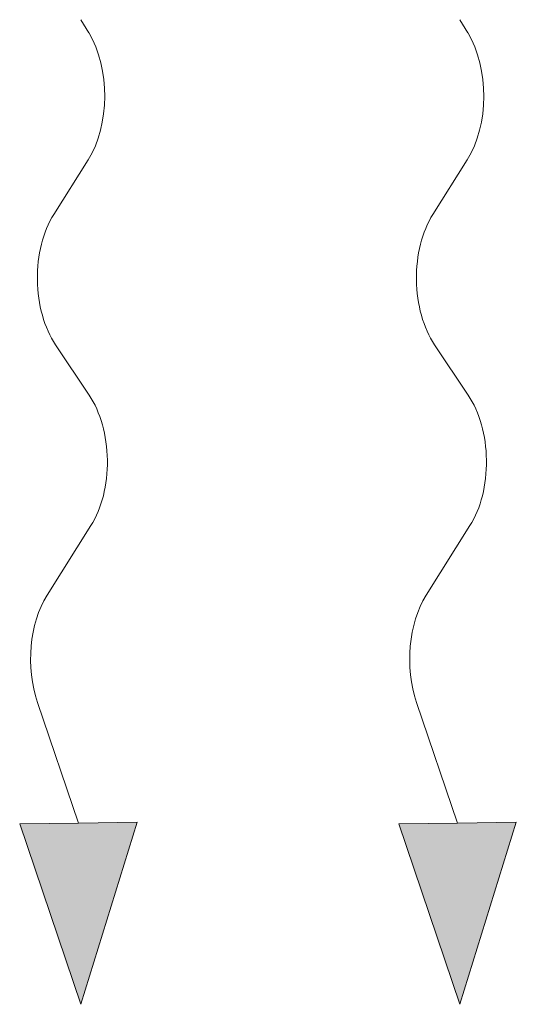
# Model space of a CAD drawing. Header units: millimetres. Extents: x -118717 to 8962, y 22910 to 145283.
# Tile 30 of 193: x -75780 to -75663, y 68369 to 68602. Entities that reach past the tile are written whole.
import ezdxf

# ---------------------------------------------------------------- set-up
doc = ezdxf.new("R2010")
doc.units = ezdxf.units.MM

msp = doc.modelspace()

# ---------------------------------------------------------------- linework, layer by layer
at = {"lineweight": 13}
for p, q in [((-75764.05, 68599.14), (-75765.9, 68602.22)), ((-75674.05, 68599.14), (-75675.9, 68602.22))]:
    msp.add_line(p, q, dxfattribs=at)
at = {"color": 0, "lineweight": 13}
for p, q in [((-75772.33, 68556.03), (-75764.16, 68568.99)), ((-75682.33, 68556.03), (-75674.16, 68568.99)), ((-75763.94, 68513.13), (-75771.91, 68525.05)), ((-75673.94, 68513.13), (-75681.91, 68525.05)), ((-75773.93, 68465.64), (-75763.52, 68482.16)), ((-75683.93, 68465.64), (-75673.52, 68482.16)), ((-75766.48, 68411.58), (-75776.19, 68440.21)), ((-75676.48, 68411.58), (-75686.19, 68440.21)), ((-75780.43, 68411.4), (-75766.48, 68411.58)), ((-75780.43, 68411.4), (-75765.9, 68368.58)), ((-75752.52, 68411.77), (-75766.48, 68411.58)), ((-75765.9, 68368.58), (-75752.52, 68411.77)), ((-75690.43, 68411.4), (-75676.48, 68411.58)), ((-75690.43, 68411.4), (-75675.9, 68368.58)), ((-75662.52, 68411.77), (-75676.48, 68411.58)), ((-75675.9, 68368.58), (-75662.52, 68411.77))]:
    msp.add_line(p, q, dxfattribs=at)
for centre, start_param, end_param in [((-75773.69, 68584.36), 0.766537, 2.320574), ((-75683.69, 68584.36), 0.766537, 2.320574), ((-75762.8, 68540.67), 3.908129, 5.516649), ((-75672.8, 68540.67), 3.908129, 5.516649), ((-75773.05, 68497.52), 0.766537, 2.375056), ((-75683.05, 68497.52), 0.766537, 2.375056), ((-75764.4, 68450.28), 3.908129, 5.191299), ((-75674.4, 68450.28), 3.908129, 5.191299)]:
    msp.add_ellipse(centre, major_axis=(0.29, -21.5), ratio=0.625, start_param=start_param, end_param=end_param, dxfattribs=at)
for points in [[(-75780.43, 68411.4), (-75752.52, 68411.77), (-75765.9, 68368.58)], [(-75690.43, 68411.4), (-75662.52, 68411.77), (-75675.9, 68368.58)]]:
    msp.add_solid(points, dxfattribs=at)

doc.saveas('drawing.dxf')
